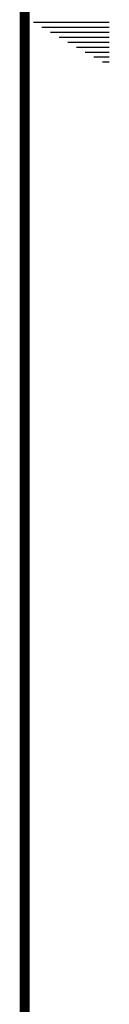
# Model space of a CAD drawing. Header units: inches. Extents: x 0 to 34, y 0 to 22.
# Tile 36 of 84: x 33.49 to 33.67, y 9.014 to 10.995. Entities that reach past the tile are written whole.
import ezdxf

# ---------------------------------------------------------------- set-up
doc = ezdxf.new("R2010")
doc.units = ezdxf.units.IN
doc.header["$LTSCALE"] = 1.87
doc.header["$MEASUREMENT"] = 0
doc.layers.get('0').update_dxf_attribs({"linetype": 'CONTINUOUS'})

msp = doc.modelspace()

# ---------------------------------------------------------------- linework, layer by layer
at = {"color": 2, "linetype": 'CONTINUOUS'}
for p, q in [((33.51734, 10.99), (33.66974, 10.99)), ((33.53466, 10.98), (33.66974, 10.98)), ((33.55198, 10.97), (33.66974, 10.97)), ((33.5693, 10.96), (33.66974, 10.96)), ((33.58662, 10.95), (33.66974, 10.95)), ((33.60394, 10.94), (33.66974, 10.94)), ((33.62126, 10.93), (33.66974, 10.93)), ((33.63858, 10.92), (33.66974, 10.92)), ((33.65591, 10.91), (33.66974, 10.91))]:
    msp.add_line(p, q, dxfattribs=at)
at = {"color": 7, "linetype": 'CONTINUOUS', "const_width": 0.02}
msp.add_lwpolyline([(33.50002, 0.5), (33.50002, 21.5)], dxfattribs=at)

doc.saveas('drawing.dxf')
